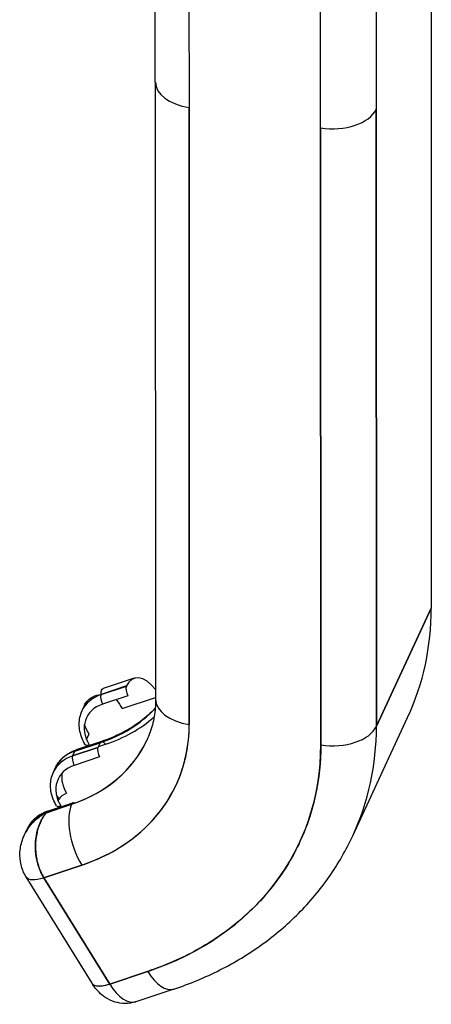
# Model space of a CAD drawing. Extents: x 784 to 1207, y 24 to 294.
# Tile 170 of 217: x 1168.245 to 1169.137, y 100.122 to 102.257. Entities that reach past the tile are written whole.
import ezdxf

# ---------------------------------------------------------------- set-up
doc = ezdxf.new("R2010")
doc.units = 0
doc.header["$LTSCALE"] = 4
doc.header["$MEASUREMENT"] = 0
doc.layers.get('0').update_dxf_attribs({"linetype": 'CONTINUOUS'})

msp = doc.modelspace()

# ---------------------------------------------------------------- linework, layer by layer
for p, q in [((1169.1364, 102.9492), (1169.1372, 100.9814)), ((1168.539, 102.1218), (1168.5388, 102.7514)), ((1168.6117, 102.6964), (1168.612, 102.0669)), ((1169.0175, 102.6926), (1169.0178, 102.063)), ((1168.8972, 102.0227), (1168.897, 102.6523)), ((1168.539, 102.1216), (1168.5396, 100.7836)), ((1168.6125, 100.7286), (1168.612, 102.0669)), ((1168.612, 102.0669), (1168.6125, 100.7286)), ((1169.0178, 102.063), (1169.0183, 100.7248)), ((1169.0183, 100.7248), (1169.0178, 102.063)), ((1168.8977, 100.6845), (1168.8972, 102.0227)), ((1168.8972, 102.0227), (1168.8977, 100.6845)), ((1169.1372, 100.9814), (1169.0183, 100.7248)), ((1169.0183, 100.7248), (1169.1372, 100.9814)), ((1168.493, 100.8289), (1168.4257, 100.8065)), ((1168.4763, 100.8119), (1168.4214, 100.7936)), ((1168.4214, 100.7936), (1168.4763, 100.8119)), ((1168.4216, 100.7941), (1168.4765, 100.8124)), ((1168.4765, 100.8124), (1168.4216, 100.7941)), ((1168.4765, 100.8124), (1168.4763, 100.8119)), ((1168.4216, 100.7941), (1168.4214, 100.7936)), ((1168.4214, 100.7936), (1168.4216, 100.7941)), ((1168.4797, 100.7912), (1168.4248, 100.7729)), ((1168.4672, 100.7631), (1168.5396, 100.7872)), ((1168.3853, 100.7704), (1168.3798, 100.7584)), ((1168.967, 100.4875), (1169.0859, 100.7441)), ((1168.4221, 100.6918), (1168.3672, 100.6735)), ((1168.3898, 100.6961), (1168.3954, 100.7082)), ((1168.5205, 100.6943), (1168.5207, 100.6949)), ((1168.3598, 100.6607), (1168.4147, 100.679)), ((1168.4147, 100.679), (1168.3598, 100.6607)), ((1168.3646, 100.671), (1168.3598, 100.6607)), ((1168.3598, 100.6607), (1168.3646, 100.671)), ((1168.3646, 100.671), (1168.4195, 100.6892)), ((1168.4195, 100.6892), (1168.3646, 100.671)), ((1168.4195, 100.6892), (1168.4147, 100.679)), ((1168.4155, 100.6807), (1168.4309, 100.6858)), ((1168.4182, 100.6583), (1168.3633, 100.64)), ((1168.3182, 100.6255), (1168.3228, 100.6354)), ((1168.3282, 100.5633), (1168.3298, 100.5667)), ((1168.3028, 100.5375), (1168.3576, 100.5558)), ((1168.3576, 100.5558), (1168.3028, 100.5375)), ((1168.303, 100.5381), (1168.3579, 100.5563)), ((1168.3579, 100.5563), (1168.303, 100.5381)), ((1168.3056, 100.5407), (1168.3605, 100.5589)), ((1168.3579, 100.5563), (1168.3576, 100.5558)), ((1168.3576, 100.5558), (1168.3579, 100.5563)), ((1168.303, 100.5381), (1168.3028, 100.5375)), ((1168.3028, 100.5375), (1168.303, 100.5381)), ((1168.2613, 100.5025), (1168.2557, 100.4906)), ((1168.2974, 100.3965), (1168.3797, 100.4239)), ((1168.3797, 100.4239), (1168.2974, 100.3965)), ((1168.2586, 100.3986), (1168.4013, 100.168)), ((1168.2735, 100.3922), (1168.2735, 100.3922)), ((1168.2974, 100.3965), (1168.4401, 100.1658)), ((1168.4401, 100.1658), (1168.2974, 100.3965)), ((1168.6265, 100.2383), (1168.6265, 100.2383)), ((1168.5386, 100.1988), (1168.5386, 100.1989)), ((1168.5224, 100.1932), (1168.4401, 100.1658)), ((1168.4401, 100.1658), (1168.5224, 100.1932)), ((1168.579, 100.1548), (1168.4967, 100.1274))]:
    msp.add_line(p, q)
for centre, major_axis, ratio, start_param, end_param in [((1168.6375, 102.1219), (-0.0984, 0), 0.578354, 0, 1.308745), ((1168.6375, 102.1219), (-0.0984, 0), 0.578354, 6.283164, 7.591949), ((1168.9227, 102.0777), (0.0984, 0), 0.578354, 4.450365, 6.021136), ((1168.9227, 102.0777), (0.0984, 0), 0.578354, 4.450356, 6.021152), ((1168.291, 101.1123), (0.7949, -0.3682), 0.787939, 0, 0.350319), ((1168.5241, 100.7355), (-0.0311, 0.0934), 0.47219, 5.377799, 6.748088), ((1168.4837, 100.7998), (0.0049, -0.0146), 0.47219, 3.606496, 5.177292), ((1168.4689, 100.7167), (-0.0893, 0.0414), 0.787939, 5.586319, 6.283185), ((1168.4689, 100.7167), (-0.0893, 0.0414), 0.787939, 5.586307, 6.283185), ((1168.4288, 100.7816), (0.0049, -0.0146), 0.47219, 3.606496, 5.177292), ((1168.4288, 100.7816), (-0.0049, 0.0146), 0.47219, 0.464903, 2.035699), ((1168.638, 100.7836), (-0.0984, 0), 0.578354, 0, 1.308763), ((1168.638, 100.7836), (-0.0984, 0), 0.578354, 0, 1.308761), ((1168.465, 100.7081), (-0.0753, 0.0349), 0.787939, 5.586307, 7.157103), ((1168.234, 100.9891), (0.3483, -0.1613), 0.787939, 5.586307, 6.027076), ((1168.238, 100.9977), (0.3623, -0.1678), 0.787939, 5.586307, 5.946745), ((1168.1466, 100.8007), (0.4376, -0.2027), 0.787939, 5.586307, 6.633504), ((1168.9232, 100.7395), (0.0984, 0), 0.578354, 4.450356, 6.021152), ((1168.9232, 100.7395), (0.0984, 0), 0.578354, 4.450359, 6.021152), ((1168.1721, 100.8557), (0.7949, -0.3682), 0.787939, 0, 0.350319), ((1168.1721, 100.8557), (0.7949, -0.3682), 0.787939, 0, 0.350319), ((1168.1721, 100.8557), (0.3483, -0.1614), 0.787939, 5.586307, 6.283185), ((1168.1721, 100.8557), (0.3483, -0.1614), 0.787939, 5.586307, 6.283185), ((1168.1724, 100.8562), (0.3483, -0.1614), 0.787939, 5.586307, 6.282141), ((1168.4269, 100.6772), (-0.0049, 0.0146), 0.47219, 0, 0.464903), ((1168.4269, 100.6772), (-0.0049, 0.0146), 0.47219, 0, 0.464903), ((1168.4269, 100.6772), (0.0049, -0.0146), 0.47219, 2.035699, 2.685886), ((1168.4269, 100.6772), (-0.0049, 0.0146), 0.47219, 5.177292, 5.827479), ((1168.4121, 100.5941), (-0.0893, 0.0414), 0.787939, 5.586319, 6.283185), ((1168.4121, 100.5941), (-0.0893, 0.0414), 0.787939, 5.586307, 6.283185), ((1168.372, 100.6589), (-0.0049, 0.0146), 0.47219, 0, 0.464903), ((1168.372, 100.6589), (-0.0049, 0.0146), 0.47219, 0, 0.464903), ((1168.3995, 100.6936), (-0.0131, -0.0081), 0.395207, 0, 1.030912), ((1168.4222, 100.6669), (0.0049, -0.0146), 0.47219, 3.606496, 5.177292), ((1168.1466, 100.8007), (0.7056, -0.3268), 0.787939, 5.586307, 6.633504), ((1168.4074, 100.5838), (-0.0893, 0.0414), 0.787939, 5.586307, 6.283185), ((1168.4074, 100.5838), (-0.0893, 0.0414), 0.787939, 5.586319, 6.283185), ((1168.3673, 100.6487), (0.0049, -0.0146), 0.47219, 3.606496, 5.177292), ((1168.3673, 100.6487), (-0.0049, 0.0146), 0.47219, 0.464903, 2.035699), ((1168.4034, 100.5752), (-0.0753, 0.0349), 0.787939, 5.586307, 7.157103), ((1168.4161, 100.6027), (-0.0753, 0.0349), 0.787939, 0.233786, 0.873918), ((1168.4121, 100.5941), (-0.0893, 0.0414), 0.787939, 0.737301, 0.873918), ((1168.4121, 100.5941), (0.0893, -0.0414), 0.787939, 3.878937, 4.01551), ((1168.3427, 100.571), (0.0131, 0.0081), 0.395207, 1.030912, 2.601598), ((1168.3105, 100.526), (-0.0049, 0.0146), 0.47219, 0, 0.464903), ((1168.3105, 100.526), (-0.0049, 0.0146), 0.47219, 0, 0.464903), ((1168.338, 100.5607), (-0.0131, -0.0081), 0.395207, 0, 1.030912), ((1168.4052, 100.4789), (0.0311, -0.0934), 0.47219, 3.606496, 5.177292), ((1168.4052, 100.4789), (-0.0311, 0.0934), 0.47219, 0.464903, 2.035697), ((1168.3653, 100.5443), (-0.0049, 0.0146), 0.47219, 5.827478, 6.748088), ((1168.3506, 100.4612), (-0.0893, 0.0414), 0.787939, 5.586319, 6.283185), ((1168.3506, 100.4612), (-0.0893, 0.0414), 0.787939, 5.586307, 6.283185), ((1168.3546, 100.4698), (-0.0753, 0.0349), 0.787939, 5.94366, 5.944508), ((1168.3506, 100.4612), (-0.0893, 0.0414), 0.787939, 0.079362, 0.079431), ((1168.291, 101.1123), (-0.7949, 0.3682), 0.787939, 2.661424, 2.661449), ((1168.3144, 100.4332), (-0.0558, -0.0345), 0.395207, 6.283123, 7.314098), ((1168.3144, 100.4332), (0.0558, 0.0345), 0.395181, 3.141677, 4.172453), ((1168.5479, 100.2482), (0.0311, -0.0934), 0.47219, 5.177295, 6.283185), ((1168.5479, 100.2482), (0.0311, -0.0934), 0.47219, 5.177292, 6.283184), ((1168.4571, 100.2025), (-0.0558, -0.0345), 0.395207, 0, 1.030912), ((1168.4814, 100.1952), (0.0595, -0.0276), 0.787939, 4.269313, 4.269346), ((1168.4814, 100.1952), (-0.0595, 0.0276), 0.787939, 1.127676, 1.127712), ((1168.4656, 100.2208), (0.0311, -0.0934), 0.47219, 5.177292, 6.283185), ((1168.4656, 100.2208), (0.0311, -0.0934), 0.472179, 5.177483, 6.28307)]:
    msp.add_ellipse(centre, major_axis=major_axis, ratio=ratio, start_param=start_param, end_param=end_param)
for points, knots in [([(1168.4216, 100.7941), (1168.4213, 100.7982), (1168.4217, 100.8014), (1168.4226, 100.8035), (1168.4234, 100.8051), (1168.4244, 100.8061), (1168.4257, 100.8065)], [0, 0, 0, 0, 0.1666667, 0.1666667, 0.1666667, 0.2889769, 0.2889769, 0.2889769, 0.2889769]), ([(1168.3853, 100.7704), (1168.3867, 100.7734), (1168.3885, 100.7762), (1168.3906, 100.7787), (1168.3941, 100.7829), (1168.3985, 100.7864), (1168.4037, 100.789), (1168.4089, 100.7916), (1168.415, 100.7934), (1168.4216, 100.7941)], [0.5654542, 0.5654542, 0.5654542, 0.5654542, 0.6666667, 0.6666667, 0.6666667, 0.8333333, 0.8333333, 0.8333333, 0.9999923, 0.9999923, 0.9999923, 0.9999923]), ([(1168.4541, 100.7827), (1168.4545, 100.7821), (1168.4549, 100.7816), (1168.4553, 100.781), (1168.4592, 100.7757), (1168.4632, 100.7696), (1168.4672, 100.7631)], [0.8156303, 0.8156303, 0.8156303, 0.8156303, 0.8333333, 0.8333333, 0.8333333, 1, 1, 1, 1]), ([(1168.5396, 100.7836), (1168.5396, 100.7771), (1168.5393, 100.7707), (1168.5383, 100.7582), (1168.5375, 100.752), (1168.5354, 100.7399), (1168.5341, 100.7339), (1168.5311, 100.7222), (1168.5293, 100.7165), (1168.5252, 100.7053), (1168.523, 100.6997), (1168.5205, 100.6943)], [6.2831853, 6.2831853, 6.2831853, 6.2831853, 6.3532491, 6.3532491, 6.4233129, 6.4233129, 6.4933767, 6.4933767, 6.5634405, 6.5634405, 6.6335043, 6.6335043, 6.6335043, 6.6335043]), ([(1168.3796, 100.7581), (1168.3776, 100.7536), (1168.376, 100.7489), (1168.3739, 100.7392), (1168.3734, 100.7342), (1168.3733, 100.7242), (1168.3739, 100.7191), (1168.3759, 100.7092), (1168.3774, 100.7042), (1168.3813, 100.6946), (1168.3836, 100.69), (1168.3864, 100.6855)], [2.7912737, 2.7912737, 2.7912737, 2.7912737, 2.9660572, 2.9660572, 3.1408408, 3.1408408, 3.3156243, 3.3156243, 3.4904079, 3.4904079, 3.6651914, 3.6651914, 3.6651914, 3.6651914]), ([(1168.5388, 100.764), (1168.5375, 100.7627), (1168.5362, 100.7614), (1168.525, 100.7501), (1168.5141, 100.7408), (1168.4906, 100.7239), (1168.4779, 100.7162), (1168.4511, 100.7027), (1168.4369, 100.6968), (1168.4221, 100.6918)], [0.6110857, 0.6110857, 0.6110857, 0.6110857, 0.6290704, 0.6290704, 0.7684461, 0.7684461, 0.9078218, 0.9078218, 1.0471976, 1.0471976, 1.0471976, 1.0471976]), ([(1168.3797, 100.4239), (1168.4032, 100.4317), (1168.4252, 100.4413), (1168.4459, 100.4528), (1168.4666, 100.4643), (1168.486, 100.4776), (1168.5035, 100.4925), (1168.521, 100.5074), (1168.5366, 100.5238), (1168.5502, 100.5416), (1168.5638, 100.5593), (1168.5753, 100.5784), (1168.5846, 100.5986), (1168.5938, 100.6187), (1168.6009, 100.64), (1168.6056, 100.6617), (1168.6102, 100.6835), (1168.6125, 100.7057), (1168.6125, 100.7286)], [0, 0, 0, 0, 0.166667, 0.166667, 0.166667, 0.333333, 0.333333, 0.333333, 0.5, 0.5, 0.5, 0.666667, 0.666667, 0.666667, 0.833333, 0.833333, 0.833333, 1, 1, 1, 1]), ([(1168.3954, 100.7082), (1168.3913, 100.7147), (1168.3881, 100.7213), (1168.3858, 100.7278), (1168.3856, 100.7282), (1168.3855, 100.7285), (1168.3854, 100.7289)], [0, 0, 0, 0, 0.1666667, 0.1666667, 0.1666667, 0.1754629, 0.1754629, 0.1754629, 0.1754629]), ([(1168.3228, 100.6354), (1168.3245, 100.639), (1168.3265, 100.6425), (1168.331, 100.6489), (1168.3336, 100.652), (1168.3392, 100.6576), (1168.3422, 100.6602), (1168.3487, 100.6649), (1168.3522, 100.667), (1168.3595, 100.6707), (1168.3632, 100.6722), (1168.3672, 100.6735)], [3.4919117, 3.4919117, 3.4919117, 3.4919117, 3.6312874, 3.6312874, 3.7706631, 3.7706631, 3.9100388, 3.9100388, 4.0494145, 4.0494145, 4.1887902, 4.1887902, 4.1887902, 4.1887902]), ([(1168.8977, 100.6845), (1168.8977, 100.6474), (1168.894, 100.6115), (1168.8864, 100.5764), (1168.8789, 100.5414), (1168.8675, 100.5071), (1168.8526, 100.4747), (1168.8376, 100.4422), (1168.8191, 100.4115), (1168.7972, 100.3829), (1168.7754, 100.3543), (1168.7502, 100.3278), (1168.722, 100.3038), (1168.6939, 100.2798), (1168.6627, 100.2584), (1168.6293, 100.2399), (1168.5959, 100.2214), (1168.5604, 100.2059), (1168.5224, 100.1932)], [0, 0, 0, 0, 0.166667, 0.166667, 0.166667, 0.333333, 0.333333, 0.333333, 0.5, 0.5, 0.5, 0.666667, 0.666667, 0.666667, 0.833333, 0.833333, 0.833333, 1, 1, 1, 1]), ([(1168.3249, 100.5526), (1168.3221, 100.5571), (1168.3197, 100.5617), (1168.3158, 100.5713), (1168.3143, 100.5763), (1168.3123, 100.5862), (1168.3118, 100.5913), (1168.3118, 100.6013), (1168.3123, 100.6063), (1168.3144, 100.616), (1168.316, 100.6207), (1168.3181, 100.6252)], [2.6179939, 2.6179939, 2.6179939, 2.6179939, 2.7927774, 2.7927774, 2.967561, 2.967561, 3.1423445, 3.1423445, 3.3171281, 3.3171281, 3.4919117, 3.4919117, 3.4919117, 3.4919117]), ([(1168.3056, 100.5407), (1168.3017, 100.5393), (1168.2979, 100.5378), (1168.2906, 100.5341), (1168.2872, 100.532), (1168.2807, 100.5273), (1168.2776, 100.5247), (1168.272, 100.5191), (1168.2694, 100.516), (1168.2649, 100.5096), (1168.2629, 100.5061), (1168.2613, 100.5025)], [2.0943951, 2.0943951, 2.0943951, 2.0943951, 2.2337708, 2.2337708, 2.3731465, 2.3731465, 2.5125222, 2.5125222, 2.6518979, 2.6518979, 2.7912737, 2.7912737, 2.7912737, 2.7912737]), ([(1168.3028, 100.5375), (1168.2945, 100.5334), (1168.287, 100.5283), (1168.2803, 100.5226), (1168.2736, 100.5168), (1168.2677, 100.5102), (1168.263, 100.5032), (1168.2601, 100.4991), (1168.2576, 100.4947), (1168.2556, 100.4902)], [0.0000076, 0.0000076, 0.0000076, 0.0000076, 0.1666667, 0.1666667, 0.1666667, 0.3333333, 0.3333333, 0.3333333, 0.4335528, 0.4335528, 0.4335528, 0.4335528]), ([(1168.2556, 100.4902), (1168.2572, 100.4939), (1168.2592, 100.4974), (1168.2614, 100.5009), (1168.2619, 100.5017), (1168.2624, 100.5024), (1168.2629, 100.5032), (1168.2646, 100.5056), (1168.2663, 100.5079), (1168.2682, 100.5102), (1168.2704, 100.5129), (1168.2727, 100.5155), (1168.2753, 100.518), (1168.2769, 100.5195), (1168.2785, 100.5211), (1168.2802, 100.5225), (1168.281, 100.5232), (1168.2817, 100.5238), (1168.2824, 100.5244), (1168.2847, 100.5262), (1168.287, 100.528), (1168.2894, 100.5297), (1168.2916, 100.5312), (1168.2939, 100.5326), (1168.2962, 100.534), (1168.2984, 100.5352), (1168.3005, 100.5364), (1168.3028, 100.5375)], [0.5672822, 0.5672822, 0.5672822, 0.5672822, 0.6483456, 0.6483456, 0.6483456, 0.6666667, 0.6666667, 0.6666667, 0.7237363, 0.7237363, 0.7237363, 0.7909989, 0.7909989, 0.7909989, 0.8333333, 0.8333333, 0.8333333, 0.8512295, 0.8512295, 0.8512295, 0.9053658, 0.9053658, 0.9053658, 0.9545679, 0.9545679, 0.9545679, 1, 1, 1, 1]), ([(1168.2974, 100.3965), (1168.2935, 100.4029), (1168.29, 100.41), (1168.2872, 100.4177), (1168.2844, 100.4254), (1168.2823, 100.4336), (1168.2809, 100.442), (1168.2796, 100.4505), (1168.279, 100.4591), (1168.2792, 100.4678), (1168.2794, 100.4766), (1168.2805, 100.4854), (1168.2824, 100.4938), (1168.2843, 100.5022), (1168.2869, 100.5102), (1168.2903, 100.5175), (1168.2937, 100.5249), (1168.2979, 100.5317), (1168.3028, 100.5375)], [0, 0, 0, 0, 0.1666667, 0.1666667, 0.1666667, 0.3333333, 0.3333333, 0.3333333, 0.5, 0.5, 0.5, 0.6666667, 0.6666667, 0.6666667, 0.8333333, 0.8333333, 0.8333333, 1, 1, 1, 1]), ([(1168.3028, 100.5375), (1168.3014, 100.5359), (1168.3001, 100.5343), (1168.2989, 100.5326), (1168.2976, 100.5308), (1168.2963, 100.5288), (1168.2952, 100.5269), (1168.2938, 100.5247), (1168.2926, 100.5224), (1168.2915, 100.5201), (1168.2909, 100.5189), (1168.2903, 100.5177), (1168.2898, 100.5165), (1168.2892, 100.515), (1168.2885, 100.5135), (1168.2879, 100.512), (1168.2867, 100.5089), (1168.2856, 100.5057), (1168.2846, 100.5024), (1168.2836, 100.4988), (1168.2827, 100.4952), (1168.2819, 100.4914), (1168.2819, 100.4912), (1168.2818, 100.491), (1168.2818, 100.4908), (1168.2809, 100.4865), (1168.2802, 100.482), (1168.2798, 100.4775), (1168.2794, 100.473), (1168.2791, 100.4685), (1168.2792, 100.4641), (1168.2792, 100.4634), (1168.2792, 100.4628), (1168.2792, 100.4622), (1168.2793, 100.4562), (1168.2798, 100.4502), (1168.2806, 100.4445), (1168.2809, 100.4421), (1168.2813, 100.4398), (1168.2818, 100.4375), (1168.2826, 100.4331), (1168.2837, 100.4289), (1168.2848, 100.425), (1168.2859, 100.4213), (1168.2871, 100.4178), (1168.2884, 100.4145), (1168.2897, 100.4112), (1168.2911, 100.4081), (1168.2926, 100.4052), (1168.2941, 100.4021), (1168.2958, 100.3992), (1168.2974, 100.3965)], [0, 0, 0, 0, 0.042575, 0.042575, 0.042575, 0.089021, 0.089021, 0.089021, 0.140441, 0.140441, 0.140441, 0.166667, 0.166667, 0.166667, 0.198054, 0.198054, 0.198054, 0.263294, 0.263294, 0.263294, 0.333333, 0.333333, 0.333333, 0.337089, 0.337089, 0.337089, 0.419118, 0.419118, 0.419118, 0.5, 0.5, 0.5, 0.511556, 0.511556, 0.511556, 0.620733, 0.620733, 0.620733, 0.666667, 0.666667, 0.666667, 0.753268, 0.753268, 0.753268, 0.833333, 0.833333, 0.833333, 0.914298, 0.914298, 0.914298, 1, 1, 1, 1]), ([(1168.2601, 100.4987), (1168.2601, 100.4987), (1168.2601, 100.4987), (1168.2601, 100.4987), (1168.2601, 100.4987), (1168.2601, 100.4987)], [0.05671883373, 0.05671883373, 0.05671883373, 0.05671883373, 0.0567685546, 0.0567685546, 0.05678111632, 0.05678111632, 0.05678111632, 0.05678111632]), ([(1168.2586, 100.3986), (1168.2537, 100.4066), (1168.25, 100.4155), (1168.2458, 100.4336), (1168.245, 100.4431), (1168.2463, 100.4623), (1168.2485, 100.4722), (1168.2531, 100.4845), (1168.2543, 100.4874), (1168.2556, 100.4902)], [0, 0, 0, 0, 0.0858156, 0.0858156, 0.1711148, 0.1711148, 0.2622385, 0.2622385, 0.2908938, 0.2908938, 0.2908938, 0.2908938]), ([(1168.2576, 100.4943), (1168.2576, 100.4943), (1168.2576, 100.4943), (1168.2576, 100.4943), (1168.2576, 100.4943), (1168.2576, 100.4943)], [0.00013209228, 0.00013209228, 0.00013209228, 0.00013209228, 0.00014765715, 0.00014765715, 0.00016305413, 0.00016305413, 0.00016305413, 0.00016305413]), ([(1168.579, 100.1548), (1168.6136, 100.1664), (1168.647, 100.1802), (1168.7109, 100.2125), (1168.7413, 100.2308), (1168.7983, 100.2719), (1168.825, 100.2945), (1168.8738, 100.3437), (1168.8961, 100.3702), (1168.9354, 100.4266), (1168.9526, 100.4564), (1168.967, 100.4875)], [5.2359878, 5.2359878, 5.2359878, 5.2359878, 5.3753635, 5.3753635, 5.5147392, 5.5147392, 5.6541149, 5.6541149, 5.7934906, 5.7934906, 5.9328663, 5.9328663, 5.9328663, 5.9328663]), ([(1168.4013, 100.168), (1168.4017, 100.1673), (1168.4022, 100.1667), (1168.4027, 100.1662), (1168.4046, 100.1642), (1168.4075, 100.1628), (1168.4111, 100.1621), (1168.4147, 100.1614), (1168.4191, 100.1613), (1168.424, 100.162), (1168.4289, 100.1626), (1168.4344, 100.1639), (1168.4401, 100.1658)], [0.3434941, 0.3434941, 0.3434941, 0.3434941, 0.4, 0.4, 0.4, 0.6, 0.6, 0.6, 0.8, 0.8, 0.8, 1, 1, 1, 1]), ([(1168.4962, 100.1273), (1168.4888, 100.1249), (1168.4811, 100.1237), (1168.4658, 100.1237), (1168.4584, 100.1249), (1168.444, 100.1293), (1168.4374, 100.1326), (1168.426, 100.1399), (1168.4212, 100.1439), (1168.413, 100.152), (1168.4095, 100.1561), (1168.4046, 100.1628), (1168.4029, 100.1654), (1168.4013, 100.168)], [2.038112, 2.038112, 2.038112, 2.038112, 2.188303, 2.188303, 2.354562, 2.354562, 2.561368, 2.561368, 2.782497, 2.782497, 3.003627, 3.003627, 3.140224, 3.140224, 3.140224, 3.140224])]:
    msp.add_open_spline(points, degree=3, knots=knots)
msp.add_open_spline([(1168.4463, 100.1565), (1168.4463, 100.1565), (1168.4463, 100.1565), (1168.4463, 100.1565)], degree=3)

doc.saveas('drawing.dxf')
